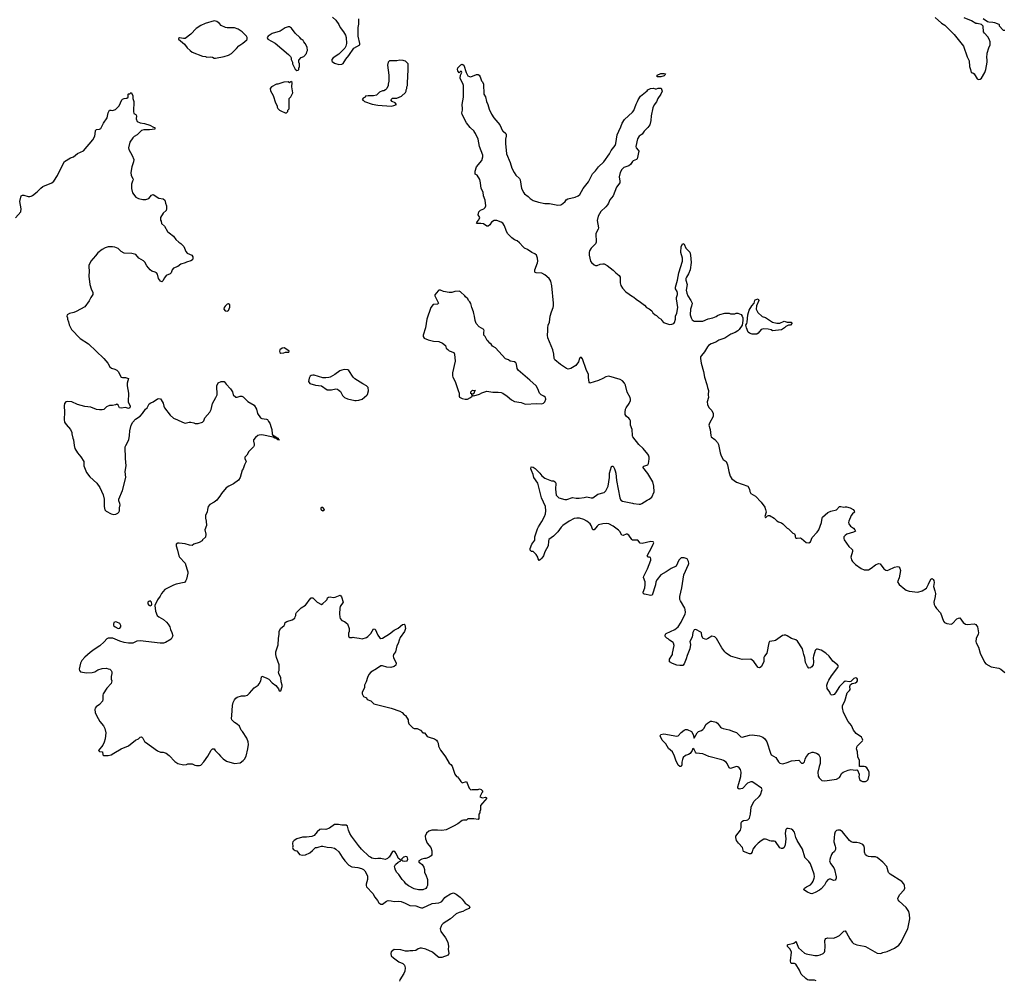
# Model space of a CAD drawing. Header units: inches. Extents: x 2323201 to 2563958, y 895391 to 1023096.
# Tile 94 of 196: x 2451551 to 2465123, y 978303 to 991536. Entities that reach past the tile are written whole.
import ezdxf

# ---------------------------------------------------------------- set-up
doc = ezdxf.new("R2010")
doc.units = ezdxf.units.IN
doc.header["$MEASUREMENT"] = 0
for name, color, linetype in [('C4957', 7, 'Continuous'), ('C4958', 7, 'Continuous'), ('C4959', 7, 'Continuous'), ('C4967', 7, 'Continuous'), ('C4968', 7, 'Continuous'), ('C4969', 7, 'Continuous')]:
    doc.layers.add(name, color=color, linetype=linetype)

msp = doc.modelspace()

# ---------------------------------------------------------------- linework, layer by layer
at = {"layer": 'C4957', "color": 5, "elevation": 120}
for points in [[(2455998, 980000), (2456031, 979950), (2456088, 979888), (2456130, 979867), (2456210, 979856), (2456262, 979842), (2456291, 979831), (2456310, 979812), (2456344, 979744), (2456345, 979690), (2456325, 979625), (2456325, 979610), (2456331, 979590), (2456417, 979497), (2456446, 979450), (2456483, 979403), (2456501, 979370), (2456530, 979351), (2456550, 979351), (2456608, 979392), (2456630, 979400), (2456670, 979398), (2456713, 979387), (2456770, 979394), (2456810, 979386), (2456866, 979366), (2456930, 979332), (2457010, 979329), (2457070, 979306), (2457090, 979301), (2457110, 979303), (2457239, 979361), (2457329, 979371), (2457350, 979378), (2457370, 979390), (2457410, 979443), (2457430, 979459), (2457490, 979494), (2457530, 979506), (2457570, 979488), (2457622, 979450), (2457650, 979421), (2457690, 979364), (2457746, 979330), (2457756, 979310), (2457742, 979290), (2457690, 979269), (2457658, 979250), (2457610, 979238), (2457570, 979217), (2457490, 979148), (2457390, 979085), (2457371, 979069), (2457360, 979050), (2457349, 979010), (2457357, 978977), (2457420, 978890), (2457451, 978829), (2457461, 978770), (2457459, 978730), (2457467, 978670), (2457456, 978650), (2457370, 978616), (2457330, 978619), (2457310, 978630), (2457243, 978690), (2457149, 978730), (2457090, 978746), (2457070, 978745), (2457043, 978737), (2457010, 978715), (2456970, 978709), (2456930, 978709), (2456910, 978702), (2456870, 978702), (2456803, 978723), (2456711, 978729), (2456670, 978695), (2456665, 978670), (2456670, 978642), (2456702, 978610), (2456777, 978557), (2456834, 978534), (2456856, 978510), (2456865, 978475), (2456858, 978430), (2456845, 978395), (2456791, 978310), (2456785, 978290)], [(2456642, 980000), (2456641, 979999), (2456621, 979979), (2456610, 979974), (2456590, 979969), (2456530, 979981), (2456490, 979981), (2456450, 979974), (2456407, 979987), (2456385, 980000)], [(2457197, 980000), (2457186, 979994), (2457150, 979979), (2457130, 979979), (2457094, 979970), (2457054, 979950), (2457054, 979930), (2457077, 979917), (2457097, 979897), (2457120, 979860), (2457131, 979831), (2457132, 979790), (2457150, 979754), (2457171, 979690), (2457171, 979610), (2457165, 979590), (2457150, 979568), (2457110, 979549), (2457050, 979549), (2456990, 979564), (2456910, 979604), (2456875, 979630), (2456857, 979657), (2456822, 979690), (2456779, 979759), (2456749, 979790), (2456730, 979822), (2456721, 979850), (2456719, 979870), (2456730, 979898), (2456770, 979932), (2456806, 979950), (2456802, 979962), (2456790, 979966), (2456770, 979986), (2456764, 980000)], [(2456847, 980000), (2456842, 979998), (2456814, 979970), (2456818, 979958), (2456834, 979950), (2456850, 979946), (2456890, 979947), (2456901, 979970), (2456896, 979990), (2456891, 980000)]]:
    msp.add_lwpolyline(points, dxfattribs=at)
at = {"layer": 'C4958', "color": 5, "elevation": 120}
for points in [[(2451495, 988805), (2451569, 988890), (2451572, 988930), (2451552, 989030), (2451570, 989111), (2451590, 989121), (2451610, 989119), (2451670, 989101), (2451690, 989099), (2451710, 989104), (2451730, 989115), (2451790, 989163), (2451843, 989217), (2451870, 989237), (2451994, 989290), (2452021, 989310), (2452073, 989390), (2452149, 989550), (2452170, 989581), (2452250, 989635), (2452292, 989648), (2452350, 989691), (2452430, 989731), (2452558, 989882), (2452587, 989930), (2452597, 990000)], [(2453222, 990000), (2453172, 989950), (2453131, 989929), (2453110, 989908), (2453071, 989849), (2453051, 989770), (2453055, 989750), (2453103, 989663), (2453126, 989610), (2453121, 989579), (2453098, 989510), (2453085, 989430), (2453088, 989390), (2453111, 989350), (2453115, 989330), (2453104, 989310), (2453094, 989270), (2453093, 989210), (2453108, 989150), (2453150, 989091), (2453191, 989071), (2453250, 989061), (2453290, 989059), (2453330, 989074), (2453370, 989121), (2453390, 989127), (2453470, 989076), (2453530, 989066), (2453550, 989051), (2453559, 989010), (2453576, 988970), (2453576, 988930), (2453571, 988909), (2453531, 988870), (2453492, 988810), (2453493, 988773), (2453500, 988760), (2453505, 988730), (2453545, 988690), (2453590, 988618), (2453610, 988598), (2453673, 988553), (2453705, 988510), (2453745, 988470), (2453773, 988453), (2453803, 988423), (2453815, 988410), (2453841, 988341), (2453861, 988321), (2453922, 988290), (2453936, 988270), (2453936, 988250), (2453931, 988229), (2453910, 988214), (2453850, 988197), (2453830, 988185), (2453773, 988167), (2453730, 988138), (2453670, 988114), (2453655, 988090), (2453641, 988050), (2453625, 988034), (2453571, 988010), (2453560, 988000), (2453543, 987977), (2453530, 987942), (2453510, 987925), (2453490, 987934), (2453465, 987970), (2453449, 988030), (2453435, 988050), (2453420, 988060), (2453374, 988074), (2453350, 988089), (2453306, 988146), (2453277, 988197), (2453256, 988216), (2453195, 988250), (2453150, 988302), (2453097, 988317), (2452990, 988321), (2452950, 988345), (2452910, 988384), (2452863, 988403), (2452830, 988409), (2452770, 988407), (2452730, 988394), (2452686, 988370), (2452630, 988325), (2452598, 988282), (2452530, 988209), (2452505, 988150), (2452503, 988130), (2452508, 988072), (2452503, 988003), (2452520, 987890), (2452537, 987830), (2452559, 987779), (2452560, 987750), (2452533, 987710), (2452510, 987664), (2452450, 987581), (2452330, 987518), (2452296, 987504), (2452236, 987490), (2452206, 987470), (2452201, 987450), (2452211, 987431), (2452211, 987410), (2452225, 987375), (2452231, 987331), (2452266, 987270), (2452385, 987145), (2452498, 987070), (2452710, 986871), (2452765, 986805), (2452794, 986754), (2452817, 986737), (2452863, 986723), (2452890, 986707), (2452908, 986688), (2452950, 986612), (2452970, 986605), (2453010, 986606), (2453051, 986591), (2453033, 986527), (2453031, 986490), (2453051, 986390), (2453046, 986270), (2453075, 986210), (2453071, 986190), (2453050, 986181), (2453010, 986194), (2452950, 986185), (2452929, 986190), (2452910, 986226), (2452890, 986238), (2452871, 986229), (2452830, 986219), (2452790, 986222), (2452750, 986204), (2452712, 986168), (2452690, 986161), (2452650, 986161), (2452610, 986168), (2452530, 986196), (2452450, 986206), (2452350, 986236), (2452270, 986271), (2452210, 986276), (2452189, 986271), (2452170, 986250), (2452165, 986215), (2452170, 986130), (2452165, 986030), (2452170, 985992), (2452190, 985961), (2452251, 985890), (2452271, 985850), (2452271, 985830), (2452283, 985770), (2452291, 985750), (2452301, 985670), (2452311, 985630), (2452346, 985570), (2452393, 985513), (2452435, 985450), (2452437, 985390), (2452470, 985300), (2452519, 985239), (2452613, 985153), (2452657, 985090), (2452700, 984990), (2452716, 984930), (2452716, 984830), (2452725, 984785), (2452745, 984765), (2452810, 984731), (2452850, 984719), (2452876, 984724), (2452903, 984737), (2452918, 984750), (2452929, 984771), (2452927, 984810), (2452934, 984854), (2452932, 984870), (2452917, 984910), (2452918, 984930), (2452968, 985050), (2453012, 985230), (2453006, 985310), (2453017, 985390), (2453008, 985490), (2453007, 985650), (2453012, 985670), (2453054, 985746), (2453066, 985810), (2453070, 985870), (2453089, 985951), (2453109, 985991), (2453149, 986031), (2453210, 986076), (2453244, 986110), (2453287, 986173), (2453309, 986190), (2453338, 986242), (2453360, 986260), (2453390, 986272), (2453450, 986311), (2453470, 986318), (2453490, 986311), (2453500, 986300), (2453530, 986252), (2453536, 986210), (2453547, 986190), (2453625, 986090), (2453670, 986045), (2453725, 986025), (2453794, 985990), (2453830, 985978), (2453889, 985991), (2453910, 985991), (2453950, 985982), (2453972, 985972), (2454010, 985971), (2454069, 985991), (2454080, 986000), (2454090, 986012), (2454104, 986050), (2454172, 986128), (2454192, 986168), (2454209, 986250), (2454256, 986330), (2454273, 986370), (2454269, 986490), (2454288, 986532), (2454330, 986552), (2454370, 986551), (2454395, 986515), (2454458, 986450), (2454485, 986410), (2454494, 986370), (2454530, 986334), (2454550, 986334), (2454589, 986351), (2454614, 986350), (2454630, 986342), (2454698, 986278), (2454784, 986224), (2454816, 986170), (2454831, 986110), (2454870, 986051), (2454890, 986043), (2454954, 986034), (2454967, 986027), (2454983, 986003), (2454998, 985978), (2455019, 985919), (2455026, 985890), (2455031, 985831), (2455038, 985818), (2455082, 985790), (2455084, 985784), (2455112, 985770), (2455114, 985754), (2455132, 985750), (2455110, 985749), (2455102, 985762), (2455068, 985770), (2455045, 985785), (2454890, 985817), (2454850, 985813), (2454833, 985807), (2454800, 985780), (2454776, 985750), (2454775, 985730), (2454783, 985690), (2454783, 985670), (2454776, 985650), (2454710, 985588), (2454684, 985536), (2454654, 985510), (2454654, 985490), (2454671, 985449), (2454650, 985406), (2454631, 985350), (2454618, 985330), (2454591, 985229), (2454567, 985193), (2454499, 985141), (2454432, 985110), (2454395, 985085), (2454332, 985010), (2454312, 984970), (2454290, 984948), (2454270, 984918), (2454231, 984889), (2454170, 984858), (2454150, 984828), (2454139, 984790), (2454134, 984750), (2454111, 984710), (2454111, 984671), (2454121, 984630), (2454127, 984570), (2454101, 984510), (2454116, 984450), (2454111, 984409), (2454072, 984370), (2454065, 984355), (2454026, 984334), (2453951, 984309), (2453927, 984293), (2453890, 984296), (2453834, 984314), (2453750, 984324), (2453730, 984324), (2453706, 984310), (2453707, 984290), (2453728, 984230), (2453745, 984150), (2453755, 984130), (2453830, 984050), (2453856, 983970), (2453867, 983930), (2453867, 983910), (2453850, 983828), (2453839, 983801), (2453830, 983789), (2453818, 983782), (2453710, 983761), (2453670, 983746), (2453554, 983686), (2453508, 983632), (2453487, 983593), (2453450, 983542), (2453414, 983466), (2453424, 983390), (2453447, 983330), (2453467, 983310), (2453532, 983272), (2453577, 983237), (2453600, 983210), (2453621, 983170), (2453630, 983134), (2453650, 983094), (2453662, 983050), (2453637, 983003), (2453562, 982958), (2453532, 982948), (2453489, 982949), (2453210, 982981), (2453165, 982975), (2453110, 982949), (2453050, 982945), (2452990, 982956), (2452930, 982974), (2452836, 983016), (2452770, 983015), (2452752, 983008), (2452716, 982964), (2452656, 982910), (2452578, 982862), (2452521, 982819), (2452450, 982753), (2452410, 982709), (2452398, 982690), (2452389, 982671), (2452373, 982590), (2452374, 982570), (2452390, 982550), (2452470, 982539), (2452550, 982541), (2452589, 982551), (2452630, 982578), (2452690, 982598), (2452750, 982602), (2452773, 982593), (2452794, 982590), (2452814, 982570), (2452822, 982550), (2452822, 982530), (2452811, 982489), (2452811, 982450), (2452821, 982430), (2452811, 982390), (2452751, 982329), (2452701, 982250), (2452695, 982230), (2452699, 982170), (2452693, 982147), (2452650, 982104), (2452606, 982070), (2452591, 982050), (2452585, 982035), (2452593, 981990), (2452609, 981950), (2452657, 981870), (2452707, 981807), (2452723, 981770), (2452739, 981710), (2452730, 981630), (2452717, 981583), (2452698, 981542), (2452636, 981470), (2452650, 981456), (2452692, 981450), (2452698, 981410), (2452710, 981398), (2452770, 981398), (2452810, 981411), (2452848, 981430), (2452950, 981491), (2453050, 981531), (2453149, 981610), (2453190, 981631), (2453210, 981654), (2453230, 981655), (2453250, 981638), (2453271, 981591), (2453285, 981585), (2453450, 981466), (2453490, 981447), (2453530, 981446), (2453570, 981431), (2453610, 981401), (2453690, 981316), (2453730, 981291), (2453810, 981271), (2453850, 981276), (2453870, 981286), (2453910, 981286), (2453930, 981285), (2453967, 981267), (2453990, 981263), (2454030, 981261), (2454050, 981267), (2454090, 981311), (2454143, 981390), (2454190, 981472), (2454210, 981492), (2454230, 981492), (2454245, 981470), (2454298, 981418), (2454318, 981390), (2454354, 981354), (2454403, 981323), (2454510, 981290), (2454590, 981300), (2454632, 981330), (2454650, 981351), (2454673, 981390), (2454696, 981490), (2454703, 981550), (2454701, 981590), (2454680, 981640), (2454624, 981730), (2454605, 981750), (2454582, 981802), (2454551, 981831), (2454510, 981853), (2454474, 981890), (2454469, 981910), (2454477, 981950), (2454485, 982090), (2454493, 982130), (2454510, 982165), (2454529, 982190), (2454550, 982205), (2454610, 982221), (2454658, 982222), (2454690, 982232), (2454720, 982260), (2454782, 982330), (2454838, 982370), (2454854, 982386), (2454875, 982430), (2454883, 982477), (2454890, 982491), (2454950, 982471), (2454986, 982450), (2455030, 982402), (2455082, 982362), (2455117, 982317), (2455130, 982292), (2455150, 982292), (2455169, 982350), (2455169, 982370), (2455156, 982416), (2455151, 982470), (2455121, 982530), (2455117, 982550), (2455126, 982570), (2455129, 982630), (2455126, 982650), (2455089, 982750), (2455084, 982790), (2455084, 982830), (2455114, 982926), (2455119, 983010), (2455129, 983070), (2455129, 983110), (2455148, 983150), (2455198, 983190), (2455208, 983210), (2455210, 983232), (2455233, 983247), (2455308, 983270), (2455346, 983290), (2455348, 983310), (2455358, 983330), (2455358, 983350), (2455368, 983370), (2455430, 983432), (2455490, 983472), (2455510, 983492), (2455540, 983540), (2455570, 983571), (2455590, 983571), (2455650, 983512), (2455710, 983482), (2455730, 983492), (2455770, 983531), (2455789, 983550), (2455795, 983570), (2455810, 983581), (2455830, 983584), (2455870, 983577), (2455901, 983579), (2455971, 983610), (2455986, 983586), (2456011, 983510), (2455971, 983450), (2455963, 983430), (2455959, 983350), (2455963, 983303), (2455970, 983285), (2455990, 983258), (2456030, 983245), (2456070, 983212), (2456091, 983150), (2456091, 983110), (2456084, 983084), (2456082, 983050), (2456090, 983034), (2456104, 983024), (2456135, 983025), (2456150, 983032), (2456165, 983025), (2456230, 983018), (2456270, 983005), (2456330, 983025), (2456350, 983038), (2456390, 983081), (2456430, 983145), (2456450, 983142), (2456490, 983058), (2456510, 983026), (2456530, 983011), (2456550, 983016), (2456650, 983077), (2456713, 983127), (2456766, 983154), (2456830, 983206), (2456852, 983210), (2456859, 983199), (2456871, 983150), (2456854, 983110), (2456796, 983024), (2456782, 982990), (2456770, 982942), (2456750, 982910), (2456733, 982830), (2456704, 982790), (2456699, 982770), (2456702, 982750), (2456741, 982670), (2456735, 982645), (2456714, 982626), (2456668, 982612), (2456610, 982618), (2456550, 982636), (2456530, 982633), (2456468, 982592), (2456390, 982549), (2456363, 982517), (2456344, 982476), (2456326, 982414), (2456305, 982370), (2456302, 982330), (2456272, 982270), (2456272, 982250), (2456292, 982212), (2456330, 982192), (2456342, 982170), (2456391, 982151), (2456431, 982111), (2456673, 982053), (2456792, 982010), (2456822, 981990), (2456850, 981962), (2456871, 981950), (2456906, 981890), (2456907, 981867), (2456917, 981837), (2456970, 981782), (2456990, 981772), (2457030, 981772), (2457074, 981750), (2457110, 981714), (2457131, 981711), (2457151, 981691), (2457170, 981662), (2457194, 981650), (2457270, 981631), (2457296, 981610), (2457311, 981590), (2457318, 981570), (2457322, 981530), (2457351, 981471), (2457370, 981452), (2457420, 981380), (2457470, 981292), (2457495, 981275), (2457511, 981251), (2457550, 981142), (2457572, 981112), (2457584, 981104), (2457612, 981070), (2457630, 981042), (2457650, 981025), (2457710, 981042), (2457745, 980950), (2457770, 980925), (2457790, 980931), (2457870, 980932), (2457890, 980942), (2457912, 980932), (2457934, 980910), (2457924, 980896), (2457894, 980830), (2457930, 980816), (2457970, 980825), (2457982, 980822), (2457992, 980812), (2457905, 980710), (2457902, 980650), (2457893, 980627), (2457892, 980608), (2457882, 980590), (2457882, 980530), (2457870, 980518), (2457810, 980528), (2457730, 980528), (2457710, 980508), (2457670, 980509), (2457650, 980502), (2457590, 980459), (2457530, 980424), (2457430, 980377), (2457370, 980366), (2457310, 980373), (2457230, 980373), (2457190, 980357), (2457159, 980330), (2457142, 980290), (2457144, 980250), (2457170, 980191), (2457218, 980130), (2457232, 980088), (2457232, 980030), (2457224, 980016), (2457197, 980000)], [(2460000, 985799), (2459997, 985810), (2459996, 985890), (2459971, 985950), (2459971, 986011), (2459963, 986030), (2459950, 986048), (2459916, 986070), (2459897, 986097), (2459896, 986130), (2459903, 986170), (2459911, 986190), (2459953, 986247), (2459970, 986290), (2459971, 986310), (2459965, 986330), (2459924, 986404), (2459903, 986503), (2459890, 986530), (2459861, 986561), (2459830, 986581), (2459670, 986626), (2459630, 986616), (2459590, 986592), (2459530, 986564), (2459409, 986529), (2459403, 986543), (2459390, 986606), (2459392, 986650), (2459358, 986718), (2459310, 986862), (2459290, 986889), (2459270, 986869), (2459255, 986825), (2459217, 986770), (2459150, 986732), (2459110, 986722), (2459090, 986729), (2459007, 986787), (2458930, 986849), (2458917, 986870), (2458914, 986930), (2458899, 986990), (2458833, 987153), (2458826, 987190), (2458832, 987250), (2458829, 987290), (2458836, 987330), (2458852, 987370), (2458865, 987450), (2458880, 987510), (2458905, 987570), (2458908, 987592), (2458910, 987630), (2458886, 987870), (2458872, 987932), (2458859, 987959), (2458850, 987971), (2458790, 988022), (2458750, 988044), (2458670, 988050), (2458655, 988055), (2458650, 988062), (2458650, 988090), (2458690, 988187), (2458693, 988210), (2458690, 988250), (2458675, 988290), (2458650, 988309), (2458610, 988327), (2458550, 988370), (2458510, 988390), (2458490, 988407), (2458443, 988463), (2458409, 988489), (2458370, 988505), (2458335, 988530), (2458277, 988590), (2458258, 988630), (2458236, 988696), (2458211, 988731), (2458190, 988747), (2458130, 988768), (2458090, 988768), (2458055, 988745), (2458030, 988709), (2458010, 988694), (2457990, 988694), (2457943, 988723), (2457910, 988729), (2457848, 988730), (2457858, 988742), (2457858, 988750), (2457882, 988778), (2457895, 988810), (2457869, 988850), (2457881, 988890), (2457902, 988910), (2457949, 988931), (2457969, 988950), (2457977, 988970), (2457969, 989049), (2457946, 989110), (2457939, 989159), (2457913, 989210), (2457904, 989290), (2457893, 989333), (2457855, 989395), (2457828, 989410), (2457828, 989450), (2457849, 989510), (2457923, 989597), (2457934, 989646), (2457933, 989670), (2457888, 989790), (2457870, 989890), (2457836, 989970), (2457817, 989997), (2457814, 990000)], [(2458214, 990000), (2458251, 989970), (2458257, 989957), (2458259, 989930), (2458250, 989890), (2458247, 989830), (2458260, 989690), (2458312, 989570), (2458336, 989490), (2458365, 989430), (2458390, 989393), (2458440, 989350), (2458452, 989330), (2458470, 989210), (2458501, 989150), (2458510, 989139), (2458562, 989102), (2458590, 989071), (2458630, 989047), (2458703, 989023), (2458790, 989003), (2458854, 989006), (2458970, 988983), (2459010, 988987), (2459037, 989003), (2459069, 989030), (2459085, 989055), (2459109, 989070), (2459210, 989092), (2459250, 989109), (2459271, 989129), (2459319, 989210), (2459390, 989304), (2459448, 989412), (2459490, 989453), (2459530, 989511), (2459601, 989579), (2459680, 989690), (2459706, 989734), (2459758, 989802), (2459769, 989830), (2459785, 989950), (2459809, 990000)], [(2460000, 989581), (2459970, 989542), (2459950, 989524), (2459878, 989502), (2459850, 989473), (2459830, 989430), (2459813, 989370), (2459825, 989310), (2459825, 989290), (2459776, 989230), (2459732, 989108), (2459684, 989056), (2459668, 989010), (2459654, 988986), (2459630, 988956), (2459564, 988896), (2459524, 988830), (2459510, 988770), (2459531, 988670), (2459527, 988650), (2459494, 988590), (2459499, 988470), (2459487, 988450), (2459427, 988390), (2459404, 988350), (2459399, 988330), (2459401, 988290), (2459419, 988210), (2459431, 988190), (2459470, 988159), (2459490, 988151), (2459510, 988151), (2459553, 988167), (2459590, 988171), (2459610, 988171), (2459650, 988151), (2459730, 988086), (2459767, 988047), (2459814, 988010), (2459828, 987988), (2459829, 987910), (2459836, 987876), (2459859, 987839), (2459905, 987785), (2460000, 987725)], [(2460000, 984367), (2459990, 984373), (2459950, 984434), (2459927, 984447), (2459910, 984447), (2459870, 984432), (2459850, 984437), (2459826, 984486), (2459806, 984506), (2459730, 984560), (2459670, 984590), (2459646, 984594), (2459591, 984591), (2459530, 984576), (2459510, 984559), (2459470, 984507), (2459450, 984509), (2459430, 984569), (2459417, 984590), (2459369, 984630), (2459329, 984650), (2459270, 984668), (2459230, 984671), (2459196, 984664), (2459126, 984630), (2459038, 984570), (2459014, 984546), (2458970, 984482), (2458934, 984446), (2458910, 984422), (2458845, 984374), (2458839, 984350), (2458838, 984290), (2458790, 984206), (2458771, 984150), (2458750, 984118), (2458730, 984098), (2458710, 984088), (2458698, 984110), (2458695, 984130), (2458670, 984168), (2458628, 984208), (2458606, 984210), (2458589, 984229), (2458589, 984250), (2458610, 984312), (2458653, 984367), (2458654, 984410), (2458690, 984522), (2458702, 984550), (2458750, 984625), (2458785, 984690), (2458799, 984730), (2458804, 984770), (2458798, 984830), (2458743, 984950), (2458695, 985150), (2458638, 985230), (2458628, 985272), (2458604, 985324), (2458598, 985350), (2458603, 985377), (2458630, 985370), (2458655, 985355), (2458720, 985290), (2458750, 985251), (2458790, 985218), (2458884, 985184), (2458910, 985182), (2458934, 985170), (2458942, 985150), (2458936, 985070), (2458947, 984987), (2458958, 984970), (2458985, 984950), (2459065, 984925), (2459093, 984927), (2459170, 984956), (2459224, 984944), (2459264, 984944), (2459330, 984953), (2459370, 984963), (2459430, 984949), (2459450, 984950), (2459522, 984998), (2459610, 985021), (2459630, 985045), (2459663, 985110), (2459681, 985230), (2459681, 985290), (2459710, 985382), (2459716, 985384), (2459730, 985385), (2459750, 985351), (2459761, 985321), (2459768, 985288), (2459778, 985190), (2459823, 984950), (2459839, 984919), (2459862, 984902), (2460000, 984874)], [(2456385, 980000), (2456369, 980010), (2456265, 980110), (2456222, 980162), (2456125, 980290), (2456104, 980324), (2456084, 980370), (2456070, 980426), (2456050, 980438), (2456030, 980442), (2455990, 980438), (2455948, 980448), (2455890, 980448), (2455822, 980398), (2455770, 980382), (2455710, 980384), (2455690, 980379), (2455653, 980347), (2455610, 980299), (2455577, 980283), (2455506, 980274), (2455450, 980273), (2455371, 980250), (2455335, 980230), (2455317, 980210), (2455313, 980190), (2455316, 980144), (2455312, 980130), (2455322, 980110), (2455350, 980091), (2455370, 980085), (2455410, 980038), (2455450, 980025), (2455490, 980031), (2455550, 980061), (2455589, 980091), (2455629, 980131), (2455650, 980131), (2455677, 980143), (2455710, 980151), (2455731, 980151), (2455790, 980136), (2455850, 980131), (2455890, 980122), (2455911, 980111), (2455951, 980071), (2455998, 980000)], [(2456764, 980000), (2456742, 980050), (2456728, 980070), (2456710, 980082), (2456690, 980075), (2456642, 980000)], [(2456891, 980000), (2456890, 980002), (2456870, 980009), (2456847, 980000)]]:
    msp.add_lwpolyline(points, dxfattribs=at)
at = {"layer": 'C4958', "color": 5}
for points, elevation in [([(2457350, 987808), (2457330, 987808), (2457320, 987800), (2457272, 987748), (2457275, 987730), (2457325, 987630), (2457310, 987619), (2457250, 987614), (2457218, 987570), (2457163, 987410), (2457146, 987290), (2457111, 987190), (2457111, 987170), (2457127, 987147), (2457184, 987124), (2457253, 987107), (2457330, 987101), (2457381, 987081), (2457421, 987050), (2457431, 987010), (2457451, 986991), (2457470, 986976), (2457535, 986950), (2457547, 986927), (2457553, 986830), (2457518, 986670), (2457516, 986630), (2457522, 986610), (2457555, 986550), (2457597, 986430), (2457608, 986390), (2457607, 986350), (2457614, 986334), (2457650, 986317), (2457690, 986307), (2457726, 986310), (2457766, 986330), (2457786, 986350), (2457782, 986382), (2457768, 986388), (2457769, 986410), (2457792, 986432), (2457832, 986430), (2457822, 986418), (2457813, 986387), (2457798, 986382), (2457794, 986370), (2457798, 986358), (2457810, 986354), (2457890, 986378), (2457922, 986398), (2457990, 986419), (2458075, 986405), (2458147, 986407), (2458190, 986401), (2458210, 986391), (2458272, 986350), (2458330, 986298), (2458370, 986276), (2458464, 986264), (2458510, 986242), (2458530, 986238), (2458670, 986251), (2458750, 986245), (2458770, 986252), (2458789, 986271), (2458802, 986310), (2458798, 986330), (2458778, 986350), (2458738, 986370), (2458718, 986390), (2458695, 986450), (2458669, 986490), (2458584, 986570), (2458422, 986710), (2458409, 986730), (2458398, 986790), (2458388, 986810), (2458370, 986822), (2458314, 986834), (2458290, 986849), (2458250, 986864), (2458110, 987015), (2458070, 987038), (2458048, 987068), (2458030, 987078), (2458008, 987108), (2457996, 987116), (2457968, 987170), (2457949, 987189), (2457949, 987231), (2457955, 987250), (2457950, 987266), (2457883, 987303), (2457842, 987350), (2457829, 987390), (2457822, 987450), (2457809, 987490), (2457808, 987510), (2457782, 987570), (2457770, 987626), (2457758, 987650), (2457738, 987670), (2457728, 987690), (2457696, 987716), (2457688, 987730), (2457628, 987788), (2457610, 987798), (2457550, 987794), (2457510, 987777), (2457470, 987777), (2457393, 987793)], 140), ([(2454430, 987622), (2454410, 987615), (2454385, 987590), (2454371, 987570), (2454366, 987550), (2454385, 987525), (2454410, 987521), (2454430, 987532), (2454450, 987574), (2454450, 987606)], 140), ([(2455195, 987014), (2455170, 987009), (2455138, 986990), (2455131, 986970), (2455138, 986950), (2455150, 986943), (2455190, 986948), (2455217, 986957), (2455250, 986954), (2455262, 986958), (2455266, 986970), (2455222, 987002)], 140), ([(2456030, 986719), (2455990, 986709), (2455963, 986697), (2455894, 986646), (2455830, 986613), (2455811, 986609), (2455770, 986602), (2455730, 986602), (2455610, 986637), (2455590, 986639), (2455570, 986634), (2455556, 986624), (2455540, 986600), (2455531, 986550), (2455550, 986523), (2455630, 986501), (2455710, 986492), (2455790, 986439), (2455810, 986435), (2455850, 986437), (2455910, 986451), (2455930, 986447), (2455957, 986430), (2455972, 986412), (2456000, 986360), (2456030, 986330), (2456070, 986314), (2456170, 986288), (2456190, 986288), (2456227, 986293), (2456272, 986308), (2456337, 986363), (2456345, 986375), (2456357, 986423), (2456353, 986470), (2456330, 986494), (2456279, 986519), (2456170, 986589), (2456149, 986610), (2456090, 986702), (2456073, 986713)], 140), ([(2455730, 984818), (2455710, 984818), (2455702, 984810), (2455702, 984790), (2455710, 984782), (2455730, 984772), (2455750, 984782), (2455755, 984790)], 140), ([(2453350, 983529), (2453330, 983522), (2453318, 983510), (2453319, 983490), (2453330, 983471), (2453350, 983461), (2453368, 983470), (2453374, 983486), (2453369, 983510)], 120), ([(2452870, 983239), (2452851, 983230), (2452843, 983210), (2452845, 983190), (2452865, 983170), (2452910, 983151), (2452930, 983154), (2452944, 983170), (2452947, 983190), (2452930, 983217), (2452890, 983237)], 120)]:
    msp.add_lwpolyline(points, close=True, dxfattribs=dict(at, elevation=elevation))
at = {"layer": 'C4959', "color": 5, "elevation": 140}
for points in [[(2454230, 991521), (2454110, 991484), (2454050, 991458), (2453985, 991415), (2453910, 991339), (2453830, 991278), (2453810, 991275), (2453752, 991288), (2453742, 991278), (2453741, 991270), (2453821, 991201), (2453859, 991150), (2453899, 991110), (2453930, 991091), (2454070, 991035), (2454111, 991031), (2454130, 991022), (2454175, 991025), (2454210, 991019), (2454230, 991007), (2454250, 991007), (2454370, 991027), (2454430, 991046), (2454470, 991071), (2454540, 991140), (2454570, 991178), (2454629, 991211), (2454680, 991260), (2454688, 991270), (2454688, 991290), (2454678, 991310), (2454618, 991370), (2454565, 991405), (2454510, 991424), (2454410, 991424), (2454386, 991430), (2454330, 991458), (2454305, 991485), (2454269, 991509)], [(2455270, 991438), (2455250, 991438), (2455210, 991422), (2455142, 991378), (2455030, 991344), (2454974, 991310), (2454962, 991290), (2454972, 991270), (2455073, 991213), (2455258, 991058), (2455282, 991030), (2455292, 991010), (2455292, 990990), (2455311, 990951), (2455312, 990930), (2455350, 990854), (2455370, 990834), (2455390, 990842), (2455398, 990850), (2455398, 990870), (2455406, 990890), (2455406, 990930), (2455398, 990950), (2455400, 990980), (2455430, 991014), (2455466, 991030), (2455506, 991070), (2455508, 991092), (2455518, 991110), (2455516, 991156), (2455488, 991210), (2455468, 991230), (2455458, 991250), (2455429, 991269), (2455413, 991293), (2455349, 991349), (2455300, 991420)], [(2456790, 990978), (2456750, 990969), (2456650, 990968), (2456631, 990949), (2456621, 990910), (2456641, 990770), (2456641, 990690), (2456631, 990650), (2456631, 990629), (2456610, 990586), (2456594, 990570), (2456570, 990558), (2456550, 990555), (2456510, 990538), (2456470, 990498), (2456430, 990488), (2456353, 990487), (2456318, 990482), (2456314, 990470), (2456285, 990455), (2456274, 990430), (2456286, 990426), (2456302, 990410), (2456410, 990371), (2456490, 990359), (2456670, 990347), (2456710, 990352), (2456746, 990370), (2456726, 990390), (2456686, 990410), (2456666, 990430), (2456690, 990454), (2456750, 990454), (2456816, 990484), (2456870, 990534), (2456878, 990550), (2456878, 990570), (2456888, 990590), (2456888, 990610), (2456898, 990630), (2456895, 990690), (2456902, 990730), (2456902, 990790), (2456908, 990812), (2456907, 990927), (2456870, 990966), (2456850, 990968), (2456836, 990976)], [(2455290, 990686), (2455270, 990666), (2455250, 990678), (2455190, 990675), (2455111, 990649), (2455090, 990649), (2455022, 990610), (2455005, 990590), (2455010, 990554), (2455045, 990490), (2455078, 990390), (2455102, 990350), (2455102, 990330), (2455110, 990314), (2455134, 990290), (2455150, 990282), (2455210, 990254), (2455230, 990254), (2455247, 990273), (2455248, 990292), (2455266, 990310), (2455268, 990450), (2455290, 990474), (2455318, 990530), (2455302, 990610), (2455306, 990670)]]:
    msp.add_lwpolyline(points, close=True, dxfattribs=at)
at = {"layer": 'C4959', "color": 5}
for points, elevation in [([(2455865, 991570), (2455911, 991530), (2455951, 991470), (2455971, 991430), (2456016, 991370), (2456042, 991322), (2456051, 991290), (2456056, 991210), (2456046, 991170), (2456034, 991146), (2455950, 991062), (2455872, 991010), (2455852, 990990), (2455852, 990970), (2455860, 990960), (2455890, 990938), (2455950, 990921), (2455990, 990922), (2456010, 990932), (2456046, 990994), (2456090, 991045), (2456158, 991142), (2456238, 991190), (2456242, 991210), (2456217, 991310), (2456217, 991430), (2456225, 991475), (2456224, 991550)], 140), ([(2457814, 990000), (2457760, 990050), (2457710, 990113), (2457652, 990230), (2457647, 990253), (2457657, 990290), (2457657, 990310), (2457652, 990370), (2457670, 990470), (2457669, 990630), (2457658, 990658), (2457630, 990708), (2457625, 990730), (2457628, 990772), (2457646, 990810), (2457642, 990822), (2457630, 990826), (2457610, 990806), (2457589, 990830), (2457585, 990850), (2457589, 990871), (2457630, 990912), (2457650, 990922), (2457672, 990908), (2457705, 990810), (2457730, 990762), (2457750, 990752), (2457770, 990751), (2457850, 990781), (2457870, 990779), (2457885, 990770), (2457899, 990750), (2457916, 990696), (2457930, 990682), (2457943, 990650), (2457951, 990511), (2457970, 990472), (2457985, 990410), (2458004, 990370), (2458024, 990304), (2458053, 990233), (2458085, 990185), (2458168, 990090), (2458206, 990006), (2458214, 990000)], 120), ([(2452597, 990000), (2452598, 990010), (2452610, 990024), (2452650, 990028), (2452670, 990036), (2452707, 990110), (2452757, 990183), (2452770, 990251), (2452790, 990291), (2452810, 990291), (2452830, 990285), (2452870, 990301), (2452921, 990350), (2452958, 990430), (2452970, 990442), (2452990, 990452), (2453030, 990454), (2453046, 990470), (2453046, 990510), (2453050, 990514), (2453070, 990514), (2453090, 990534), (2453111, 990491), (2453112, 990452), (2453125, 990410), (2453118, 990270), (2453126, 990246), (2453151, 990231), (2453162, 990210), (2453156, 990170), (2453170, 990132), (2453213, 990113), (2453270, 990106), (2453344, 990084), (2453395, 990055), (2453412, 990050), (2453414, 990030), (2453340, 990020), (2453263, 990017), (2453230, 990008), (2453222, 990000)], 120), ([(2459809, 990000), (2459838, 990062), (2459854, 990110), (2459890, 990159), (2459998, 990262), (2460000, 990264)], 120)]:
    msp.add_lwpolyline(points, dxfattribs=dict(at, elevation=elevation))
at = {"layer": 'C4967', "color": 5, "elevation": 120}
for points in [[(2462530, 978295), (2462505, 978305), (2462430, 978303), (2462410, 978310), (2462386, 978326), (2462325, 978385), (2462301, 978441), (2462250, 978524), (2462230, 978533), (2462190, 978534), (2462182, 978542), (2462177, 978570), (2462190, 978690), (2462171, 978731), (2462136, 978770), (2462134, 978786), (2462134, 978790), (2462145, 978795), (2462224, 978816), (2462246, 978834), (2462250, 978842), (2462286, 978750), (2462370, 978677), (2462390, 978669), (2462510, 978645), (2462550, 978646), (2462586, 978654), (2462627, 978673), (2462645, 978690), (2462650, 978702), (2462656, 978770), (2462650, 978850), (2462654, 978866), (2462663, 978877), (2462690, 978886), (2462770, 978885), (2462805, 978895), (2462850, 978921), (2462910, 978979), (2462930, 978985), (2462950, 978958), (2462992, 978872), (2463026, 978826), (2463045, 978810), (2463091, 978791), (2463190, 978775), (2463210, 978767), (2463370, 978677), (2463410, 978671), (2463430, 978676), (2463450, 978686), (2463510, 978701), (2463610, 978744), (2463670, 978788), (2463690, 978808), (2463704, 978830), (2463730, 978890), (2463794, 979010), (2463820, 979150), (2463818, 979210), (2463806, 979250), (2463770, 979304), (2463672, 979392), (2463660, 979410), (2463655, 979430), (2463681, 979479), (2463743, 979550), (2463752, 979570), (2463749, 979610), (2463739, 979630), (2463710, 979663), (2463550, 979764), (2463529, 979790), (2463504, 979870), (2463447, 979930), (2463370, 979995), (2463359, 980000)], [(2462728, 980000), (2462716, 979950), (2462728, 979910), (2462775, 979850), (2462785, 979830), (2462806, 979730), (2462808, 979710), (2462803, 979697), (2462790, 979681), (2462770, 979677), (2462730, 979696), (2462710, 979697), (2462690, 979685), (2462670, 979659), (2462646, 979614), (2462598, 979562), (2462576, 979544), (2462516, 979510), (2462470, 979495), (2462450, 979498), (2462410, 979516), (2462362, 979550), (2462368, 979570), (2462395, 979590), (2462450, 979616), (2462475, 979645), (2462490, 979670), (2462502, 979710), (2462506, 979730), (2462503, 979763), (2462450, 979909), (2462430, 979941), (2462375, 979995), (2462374, 980000)]]:
    msp.add_lwpolyline(points, dxfattribs=at)
at = {"layer": 'C4968', "color": 5, "elevation": 120}
for points in [[(2460157, 990000), (2460130, 989957), (2460090, 989930), (2460067, 989893), (2460046, 989790), (2460048, 989770), (2460078, 989738), (2460084, 989724), (2460062, 989618), (2460052, 989608), (2460008, 989592), (2460000, 989581)], [(2460000, 987725), (2460015, 987715), (2460050, 987685), (2460110, 987645), (2460162, 987602), (2460190, 987572), (2460230, 987552), (2460264, 987524), (2460280, 987500), (2460310, 987472), (2460330, 987462), (2460362, 987430), (2460392, 987410), (2460402, 987390), (2460426, 987366), (2460510, 987338), (2460540, 987340), (2460568, 987352), (2460575, 987365), (2460589, 987411), (2460593, 987450), (2460609, 987491), (2460625, 987570), (2460603, 987690), (2460605, 987710), (2460618, 987750), (2460618, 987770), (2460612, 987792), (2460592, 987830), (2460590, 987850), (2460619, 987950), (2460635, 988050), (2460686, 988210), (2460688, 988250), (2460665, 988330), (2460670, 988410), (2460690, 988452), (2460710, 988442), (2460734, 988390), (2460790, 988335), (2460800, 988290), (2460806, 988190), (2460792, 988090), (2460770, 988034), (2460741, 987990), (2460734, 987970), (2460734, 987950), (2460751, 987890), (2460740, 987810), (2460746, 987770), (2460763, 987730), (2460802, 987670), (2460819, 987630), (2460813, 987590), (2460796, 987550), (2460793, 987470), (2460805, 987430), (2460823, 987403), (2460850, 987383), (2460930, 987381), (2460970, 987385), (2461043, 987417), (2461106, 987430), (2461153, 987447), (2461170, 987462), (2461203, 987477), (2461271, 987491), (2461329, 987491), (2461350, 987482), (2461410, 987482), (2461429, 987491), (2461451, 987491), (2461494, 987474), (2461510, 987452), (2461517, 987430), (2461518, 987390), (2461511, 987330), (2461470, 987269), (2461451, 987250), (2461412, 987228), (2461355, 987205), (2461271, 987150), (2461190, 987121), (2461147, 987093), (2461084, 987070), (2461047, 987050), (2461030, 987029), (2460990, 986959), (2460948, 986910), (2460937, 986890), (2460935, 986870), (2460945, 986805), (2460975, 986690), (2460990, 986611), (2461024, 986510), (2461031, 986470), (2461047, 986430), (2461043, 986370), (2461046, 986330), (2461027, 986270), (2461030, 986234), (2461050, 986192), (2461090, 986152), (2461111, 986110), (2461110, 986068), (2461060, 985980), (2461051, 985950), (2461071, 985890), (2461076, 985810), (2461085, 985790), (2461134, 985754), (2461170, 985710), (2461182, 985682), (2461206, 985570), (2461220, 985530), (2461250, 985479), (2461290, 985450), (2461310, 985406), (2461328, 985310), (2461346, 985246), (2461368, 985210), (2461430, 985166), (2461588, 985110), (2461613, 985070), (2461617, 985037), (2461631, 985011), (2461694, 984970), (2461770, 984891), (2461822, 984822), (2461833, 984790), (2461839, 984750), (2461821, 984690), (2461830, 984672), (2461858, 984702), (2461875, 984705), (2461890, 984706), (2461910, 984691), (2461930, 984685), (2461951, 984671), (2461990, 984631), (2462010, 984618), (2462050, 984605), (2462072, 984590), (2462130, 984532), (2462150, 984522), (2462210, 984462), (2462230, 984452), (2462242, 984430), (2462242, 984410), (2462250, 984394), (2462270, 984392), (2462310, 984398), (2462330, 984391), (2462390, 984336), (2462429, 984331), (2462450, 984345), (2462476, 984404), (2462544, 984476), (2462567, 984510), (2462604, 984610), (2462612, 984668), (2462619, 984681), (2462693, 984747), (2462730, 984767), (2462810, 984786), (2462850, 984828), (2462870, 984831), (2462910, 984821), (2462930, 984827), (2462950, 984825), (2462998, 984810), (2463038, 984790), (2463056, 984770), (2463058, 984750), (2463030, 984729), (2463013, 984707), (2462982, 984630), (2462978, 984610), (2462982, 984590), (2463002, 984561), (2463046, 984530), (2463065, 984510), (2463072, 984490), (2463044, 984476), (2462953, 984447), (2462928, 984432), (2462910, 984410), (2462910, 984390), (2462917, 984370), (2462947, 984327), (2462981, 984281), (2463024, 984244), (2463033, 984233), (2463030, 984208), (2463007, 984130), (2463016, 984096), (2463033, 984073), (2463073, 984033), (2463150, 983974), (2463190, 983959), (2463250, 983959), (2463290, 983981), (2463350, 984027), (2463390, 984045), (2463410, 984038), (2463462, 983970), (2463492, 983952), (2463510, 983950), (2463530, 983956), (2463610, 983994), (2463650, 984005), (2463670, 983998), (2463682, 983982), (2463691, 983950), (2463673, 983847), (2463651, 983790), (2463674, 983754), (2463751, 983690), (2463770, 983677), (2463810, 983664), (2463930, 983651), (2463990, 983668), (2464050, 983707), (2464080, 983760), (2464110, 983831), (2464130, 983836), (2464144, 983824), (2464153, 983810), (2464155, 983785), (2464148, 983730), (2464166, 983670), (2464173, 983633), (2464170, 983590), (2464154, 983510), (2464158, 983478), (2464171, 983450), (2464190, 983425), (2464244, 983364), (2464285, 983250), (2464297, 983230), (2464330, 983216), (2464390, 983210), (2464410, 983218), (2464470, 983281), (2464490, 983293), (2464510, 983295), (2464556, 983230), (2464588, 983208), (2464610, 983203), (2464710, 983212), (2464730, 983202), (2464742, 983190), (2464752, 983170), (2464767, 983090), (2464764, 983070), (2464736, 983010), (2464730, 982970), (2464736, 982950), (2464770, 982890), (2464789, 982809), (2464850, 982687), (2464870, 982664), (2464942, 982622), (2465050, 982604), (2465077, 982590), (2465130, 982542)], [(2460000, 984874), (2460010, 984872), (2460090, 984863), (2460110, 984863), (2460129, 984870), (2460201, 984919), (2460228, 984930), (2460263, 984957), (2460299, 985030), (2460292, 985112), (2460279, 985170), (2460210, 985285), (2460142, 985370), (2460154, 985386), (2460210, 985406), (2460219, 985421), (2460225, 985450), (2460226, 985486), (2460226, 985510), (2460218, 985538), (2460211, 985551), (2460145, 985630), (2460085, 985685), (2460002, 985790), (2460000, 985799)], [(2462374, 980000), (2462342, 980110), (2462266, 980230), (2462250, 980270), (2462230, 980344), (2462210, 980373), (2462190, 980384), (2462144, 980396), (2462125, 980395), (2462110, 980382), (2462102, 980330), (2462113, 980250), (2462105, 980170), (2462090, 980130), (2462070, 980117), (2462050, 980117), (2462030, 980129), (2461970, 980213), (2461950, 980221), (2461910, 980218), (2461890, 980222), (2461850, 980242), (2461830, 980247), (2461810, 980245), (2461770, 980225), (2461729, 980191), (2461688, 980150), (2461657, 980110), (2461648, 980072), (2461636, 980050), (2461630, 980045), (2461610, 980046), (2461530, 980078), (2461514, 980134), (2461459, 980190), (2461433, 980230), (2461422, 980270), (2461422, 980290), (2461488, 980372), (2461497, 980410), (2461498, 980470), (2461506, 980490), (2461530, 980503), (2461570, 980508), (2461590, 980515), (2461610, 980537), (2461627, 980590), (2461634, 980686), (2461643, 980710), (2461677, 980770), (2461745, 980835), (2461762, 980858), (2461785, 980930), (2461778, 980950), (2461670, 981025), (2461650, 981036), (2461630, 981036), (2461582, 981018), (2461513, 980947), (2461470, 980935), (2461450, 980949), (2461449, 980969), (2461466, 981014), (2461490, 981110), (2461497, 981170), (2461488, 981208), (2461470, 981229), (2461450, 981245), (2461430, 981246), (2461350, 981220), (2461330, 981230), (2461302, 981290), (2461290, 981306), (2461253, 981333), (2461230, 981342), (2461050, 981386), (2460970, 981423), (2460874, 981434), (2460865, 981445), (2460850, 981484), (2460830, 981498), (2460820, 981470), (2460792, 981428), (2460770, 981414), (2460730, 981400), (2460699, 981370), (2460686, 981346), (2460679, 981310), (2460679, 981270), (2460671, 981250), (2460650, 981249), (2460630, 981268), (2460596, 981336), (2460579, 981390), (2460550, 981449), (2460495, 981495), (2460459, 981559), (2460405, 981610), (2460378, 981670), (2460388, 981690), (2460430, 981700), (2460610, 981664), (2460630, 981670), (2460670, 981718), (2460709, 981750), (2460730, 981759), (2460750, 981759), (2460810, 981730), (2460833, 981690), (2460850, 981638), (2460889, 981711), (2460910, 981732), (2460950, 981744), (2460970, 981757), (2460985, 981775), (2461010, 981827), (2461030, 981847), (2461072, 981872), (2461090, 981872), (2461150, 981859), (2461170, 981847), (2461212, 981792), (2461223, 981783), (2461250, 981772), (2461330, 981754), (2461390, 981728), (2461430, 981716), (2461450, 981700), (2461490, 981655), (2461510, 981652), (2461610, 981680), (2461650, 981684), (2461750, 981670), (2461796, 981650), (2461823, 981630), (2461848, 981590), (2461899, 981430), (2461909, 981410), (2461973, 981373), (2462010, 981311), (2462030, 981293), (2462070, 981287), (2462130, 981304), (2462190, 981328), (2462290, 981334), (2462330, 981292), (2462350, 981292), (2462370, 981314), (2462378, 981350), (2462388, 981370), (2462430, 981425), (2462450, 981438), (2462475, 981445), (2462490, 981446), (2462533, 981433), (2462556, 981416), (2462570, 981398), (2462583, 981370), (2462587, 981347), (2462584, 981290), (2462571, 981250), (2462555, 981170), (2462556, 981116), (2462570, 981091), (2462610, 981056), (2462650, 981051), (2462810, 981074), (2462850, 981096), (2462861, 981110), (2462879, 981150), (2462901, 981170), (2462970, 981199), (2463010, 981205), (2463070, 981198), (2463090, 981202), (2463098, 981198), (2463124, 981144), (2463125, 981130), (2463118, 981110), (2463126, 981070), (2463152, 981050), (2463170, 981043), (2463210, 981041), (2463230, 981051), (2463249, 981070), (2463262, 981130), (2463262, 981170), (2463253, 981193), (2463230, 981228), (2463210, 981242), (2463190, 981248), (2463127, 981247), (2463128, 981330), (2463103, 981383), (2463099, 981450), (2463084, 981490), (2463095, 981530), (2463170, 981602), (2463174, 981610), (2463170, 981626), (2463155, 981650), (2463083, 981703), (2463045, 981750), (2463015, 981815), (2462973, 981870), (2462909, 981990), (2462895, 982055), (2462894, 982090), (2462924, 982150), (2462958, 982262), (2462990, 982294), (2462998, 982310), (2462995, 982350), (2463004, 982376), (2463028, 982392), (2463070, 982401), (2463090, 982416), (2463101, 982430), (2463101, 982450), (2463090, 982464), (2463070, 982469), (2463050, 982459), (2463010, 982418), (2462990, 982415), (2462930, 982422), (2462910, 982412), (2462851, 982350), (2462798, 982262), (2462779, 982241), (2462750, 982229), (2462735, 982235), (2462726, 982246), (2462717, 982270), (2462682, 982322), (2462679, 982370), (2462690, 982410), (2462703, 982437), (2462743, 982497), (2462830, 982610), (2462836, 982630), (2462825, 982650), (2462761, 982701), (2462707, 982770), (2462664, 982810), (2462598, 982850), (2462550, 982864), (2462537, 982863), (2462524, 982856), (2462516, 982844), (2462493, 982770), (2462490, 982750), (2462495, 982685), (2462490, 982649), (2462470, 982619), (2462458, 982610), (2462450, 982605), (2462430, 982604), (2462410, 982624), (2462383, 982683), (2462374, 982750), (2462358, 982790), (2462352, 982830), (2462340, 982870), (2462275, 982975), (2462250, 982992), (2462190, 983012), (2462130, 983050), (2462110, 983057), (2462090, 983059), (2462068, 983052), (2461970, 982984), (2461950, 982977), (2461888, 982972), (2461879, 982950), (2461852, 982810), (2461816, 982770), (2461808, 982750), (2461807, 982690), (2461770, 982622), (2461750, 982609), (2461730, 982614), (2461710, 982634), (2461673, 982693), (2461630, 982726), (2461510, 982721), (2461348, 982770), (2461290, 982809), (2461270, 982829), (2461230, 982884), (2461157, 983010), (2461134, 983034), (2461090, 983043), (2461030, 983005), (2461010, 982999), (2460970, 983018), (2460965, 983025), (2460956, 983050), (2460949, 983089), (2460940, 983099), (2460870, 983134), (2460850, 983132), (2460830, 983095), (2460820, 983030), (2460787, 982970), (2460799, 982930), (2460790, 982868), (2460750, 982778), (2460737, 982730), (2460710, 982662), (2460690, 982639), (2460650, 982639), (2460610, 982645), (2460549, 982669), (2460510, 982688), (2460508, 982728), (2460548, 982790), (2460549, 982810), (2460574, 982914), (2460565, 982945), (2460557, 982957), (2460509, 982989), (2460490, 983008), (2460470, 983018), (2460455, 983035), (2460449, 983050), (2460454, 983070), (2460462, 983078), (2460583, 983137), (2460626, 983174), (2460670, 983237), (2460723, 983350), (2460727, 983370), (2460725, 983410), (2460718, 983430), (2460659, 983530), (2460651, 983550), (2460650, 983590), (2460679, 983710), (2460704, 983890), (2460770, 984030), (2460773, 984046), (2460772, 984072), (2460750, 984107), (2460710, 984122), (2460670, 984123), (2460639, 984090), (2460599, 984010), (2460530, 983976), (2460463, 983930), (2460390, 983889), (2460337, 983823), (2460322, 983790), (2460314, 983750), (2460271, 983610), (2460250, 983605), (2460162, 983622), (2460149, 983629), (2460145, 983650), (2460167, 983710), (2460174, 983750), (2460171, 983791), (2460149, 983850), (2460153, 983870), (2460207, 983973), (2460252, 984092), (2460253, 984110), (2460245, 984125), (2460232, 984132), (2460210, 984134), (2460202, 984150), (2460267, 984270), (2460285, 984310), (2460292, 984330), (2460290, 984338), (2460283, 984343), (2460250, 984346), (2460130, 984319), (2460106, 984326), (2460070, 984365), (2460004, 984364), (2460000, 984367)], [(2463359, 980000), (2463350, 980004), (2463290, 980002), (2463250, 980008), (2463230, 980016), (2463211, 980031), (2463197, 980070), (2463197, 980117), (2463191, 980150), (2463172, 980172), (2463130, 980194), (2463090, 980200), (2463039, 980199), (2463011, 980211), (2462990, 980230), (2462894, 980350), (2462859, 980370), (2462830, 980372), (2462810, 980366), (2462794, 980346), (2462783, 980316), (2462777, 980270), (2462773, 980210), (2462794, 980150), (2462798, 980130), (2462795, 980105), (2462782, 980078), (2462751, 980050), (2462743, 980037), (2462730, 980010), (2462728, 980000)]]:
    msp.add_lwpolyline(points, dxfattribs=at)
msp.add_lwpolyline([(2461990, 987354), (2462030, 987357), (2462090, 987381), (2462130, 987371), (2462192, 987370), (2462194, 987350), (2462174, 987330), (2462150, 987328), (2462111, 987309), (2462092, 987290), (2462050, 987262), (2461930, 987249), (2461910, 987263), (2461870, 987275), (2461803, 987277), (2461773, 987267), (2461730, 987217), (2461710, 987204), (2461650, 987204), (2461610, 987217), (2461594, 987230), (2461568, 987290), (2461559, 987330), (2461575, 987350), (2461581, 987370), (2461587, 987470), (2461606, 987534), (2461645, 987595), (2461675, 987630), (2461684, 987670), (2461690, 987678), (2461730, 987692), (2461742, 987670), (2461707, 987593), (2461704, 987550), (2461724, 987504), (2461788, 987448), (2461830, 987434), (2461930, 987371)], close=True, dxfattribs=at)
at = {"layer": 'C4969', "color": 5}
for points, elevation in [([(2464170, 991567), (2464257, 991490), (2464302, 991462), (2464434, 991330), (2464563, 991170), (2464610, 991025), (2464639, 990970), (2464643, 990890), (2464659, 990850), (2464668, 990808), (2464690, 990805), (2464710, 990792), (2464750, 990722), (2464770, 990711), (2464790, 990718), (2464810, 990732), (2464853, 990810), (2464869, 990850), (2464889, 990950), (2464888, 990988), (2464882, 991010), (2464885, 991075), (2464909, 991150), (2464929, 991190), (2464929, 991230), (2464915, 991270), (2464898, 991298), (2464849, 991349), (2464835, 991370), (2464830, 991446), (2464810, 991469), (2464750, 991486), (2464730, 991486), (2464670, 991522), (2464570, 991564)], 140), ([(2464832, 991552), (2464890, 991511), (2464910, 991505), (2464964, 991504), (2464990, 991498), (2465050, 991474), (2465054, 991470), (2465054, 991450), (2465110, 991394), (2465133, 991393)], 140), ([(2460000, 990264), (2460016, 990284), (2460047, 990373), (2460069, 990410), (2460075, 990430), (2460110, 990482), (2460202, 990558), (2460210, 990571), (2460246, 990590), (2460290, 990591), (2460310, 990582), (2460330, 990582), (2460350, 990592), (2460392, 990592), (2460400, 990580), (2460405, 990550), (2460390, 990508), (2460348, 990452), (2460330, 990404), (2460295, 990365), (2460277, 990323), (2460257, 990210), (2460251, 990149), (2460235, 990090), (2460210, 990053), (2460158, 990002), (2460157, 990000)], 120)]:
    msp.add_lwpolyline(points, dxfattribs=dict(at, elevation=elevation))
at = {"layer": 'C4969', "color": 5, "elevation": 120}
msp.add_lwpolyline([(2460390, 990750), (2460338, 990750), (2460339, 990770), (2460390, 990795), (2460437, 990797), (2460452, 990792), (2460445, 990770), (2460436, 990764)], close=True, dxfattribs=at)

doc.saveas('drawing.dxf')
